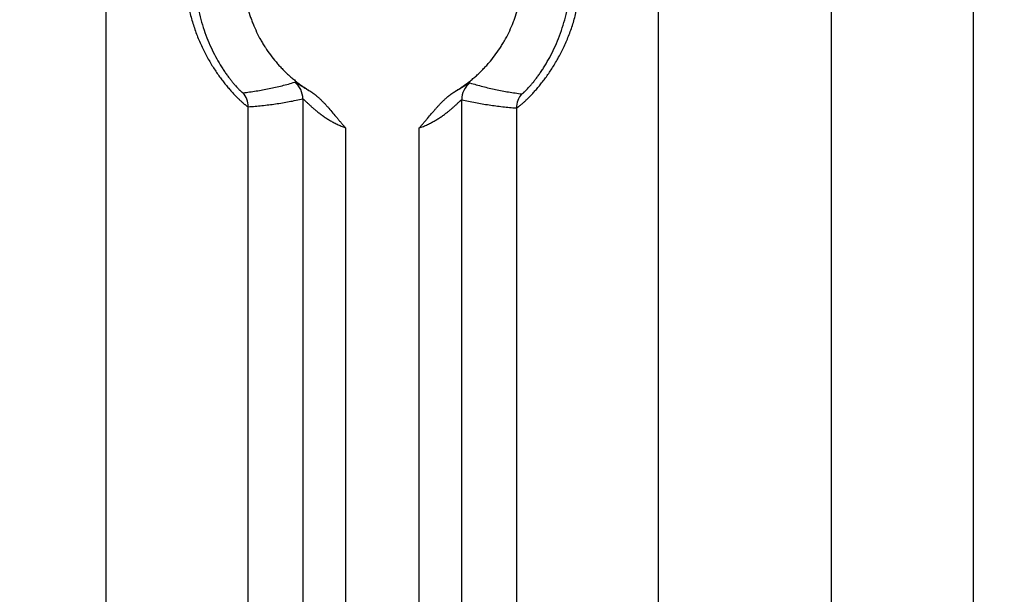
# Model space of a CAD drawing. Header units: inches. Extents: x 0 to 34, y 0 to 22.
# Tile 72 of 224: x 11.605 to 12.298, y 4.95 to 5.355. Entities that reach past the tile are written whole.
import ezdxf

# ---------------------------------------------------------------- set-up
doc = ezdxf.new("R2010")
doc.units = ezdxf.units.IN
doc.header["$LTSCALE"] = 1.87
doc.header["$MEASUREMENT"] = 0
doc.layers.get('0').update_dxf_attribs({"linetype": 'CONTINUOUS'})
doc.layers.add('DIMENSIONS', color=7, linetype='CONTINUOUS')
doc.styles.get("Standard").update_dxf_attribs({"font": 'txt', "width": 0.8})
doc.dimstyles.new('DIMSTYLE_1', dxfattribs={"dimtxt": 0.125, "dimasz": 0.18, "dimexe": 0.125, "dimexo": 0.0625, "dimgap": 0.03125, "dimtad": 0, "dimtih": 1, "dimtoh": 1, "dimdec": 3, "dimzin": 4, "dimdsep": 46, "dimtxsty": 'STANDARD', "dimblk": '_FILLED', "dimblk1": '_FILLED', "dimblk2": '_FILLED', "dimcen": 0.09, "dimadec": 0, "dimazin": 0, "dimtp": 0.01, "dimtm": 0.01, "dimtfac": 1, "dimtdec": 3, "dimtofl": 0, "dimtmove": 0, "dimatfit": 3, "dimldrblk": '_FILLED', "dimfxl": 1, "dimtolj": 1, "dimtzin": 4, "dimarcsym": 0})

# ---------------------------------------------------------------- blocks, each defined once
blk = doc.blocks.new('*D15')
at = {"layer": 'DIMENSIONS', "color": 2, "linetype": 'CONTINUOUS'}
blk.add_line((13.39159, 5.0329), (13.39159, 6.46713), dxfattribs=at)
at = {"layer": 'DIMENSIONS', "color": 2, "linetype": 'CONTINUOUS', "insert": (13.32909, 6.52963), "char_height": 0.125, "width": 1.425, "attachment_point": 1, "rotation": 90, "line_spacing_factor": 0.9}
blk.add_mtext('7.739{\\Ftxt.shx;\\W1.000000;\\H0.125000; }[196.57]', dxfattribs=at)
blk = doc.blocks.new('_FILLED')
at = {"color": 0, "linetype": 'BYBLOCK'}
blk.add_solid([(0, 0), (-1, 0.1736), (-1, -0.1736)], dxfattribs=at)
blk = doc.blocks.new('*D16')
at = {"layer": 'DIMENSIONS', "color": 2, "linetype": 'CONTINUOUS'}
blk.add_line((20.02659, 5.0329), (20.02659, 6.46713), dxfattribs=at)
at = {"layer": 'DIMENSIONS', "color": 2, "linetype": 'CONTINUOUS', "insert": (19.96409, 6.52963), "char_height": 0.125, "width": 1.425, "attachment_point": 1, "rotation": 90, "line_spacing_factor": 0.9}
blk.add_mtext('14.374{\\Ftxt.shx;\\W1.000000;\\H0.125000; }[365.1]', dxfattribs=at)
blk = doc.blocks.new('*D17')
at = {"layer": 'DIMENSIONS', "color": 2, "linetype": 'CONTINUOUS'}
blk.add_line((21.04659, 4.2329), (21.04659, 6.46713), dxfattribs=at)
at = {"layer": 'DIMENSIONS', "color": 2, "linetype": 'CONTINUOUS', "insert": (20.98409, 6.52963), "char_height": 0.125, "width": 1.525, "attachment_point": 1, "rotation": 90, "line_spacing_factor": 0.9}
blk.add_mtext('15.394{\\Ftxt.shx;\\W1.000000;\\H0.125000; }[391.01]', dxfattribs=at)

msp = doc.modelspace()

# ---------------------------------------------------------------- linework, layer by layer
at = {"color": 7, "linetype": 'CONTINUOUS'}
for p, q in [((11.66597, 2.38231), (11.66597, 5.70848)), ((12.05443, 5.70848), (12.05443, 2.38231)), ((12.17635, 2.38231), (12.17635, 5.70848)), ((12.27625, 2.38231), (12.27625, 5.70848)), ((11.80428, 5.29881), (11.80428, 2.79198)), ((11.91613, 2.79257), (11.91613, 5.29822)), ((11.76588, 2.79754), (11.76588, 5.29325)), ((11.95453, 5.2924), (11.95453, 2.7984)), ((11.83425, 5.27852), (11.83425, 2.81227)), ((11.88616, 2.81245), (11.88616, 5.27835))]:
    msp.add_line(p, q, dxfattribs=at)
for centre, start, end in [((11.78927, 5.2988), 0.02158, 51.4271), ((11.93114, 5.29821), 128.09665, 179.97766), ((11.75087, 5.29325), 0.00429, 40.88193), ((11.96954, 5.2924), 138.67006, 179.99394)]:
    msp.add_arc(centre, 0.01501, start, end, dxfattribs=at)
for points, knots in [([(11.76588, 5.48354), (11.76586, 5.48354), (11.76582, 5.48354), (11.76574, 5.48352), (11.76566, 5.48349), (11.76556, 5.48344), (11.76545, 5.48339), (11.76532, 5.48332), (11.76519, 5.48323), (11.76497, 5.48309), (11.76467, 5.48289), (11.76428, 5.4826), (11.76383, 5.48225), (11.76334, 5.48185), (11.76279, 5.4814), (11.7622, 5.48089), (11.76156, 5.48032), (11.76088, 5.4797), (11.76015, 5.47903), (11.7591, 5.47802), (11.75769, 5.47663), (11.75591, 5.47479), (11.75436, 5.47311), (11.75306, 5.47166), (11.7517, 5.47008), (11.74994, 5.46797), (11.74782, 5.46529), (11.74605, 5.46291), (11.74462, 5.46092), (11.74353, 5.45936), (11.74245, 5.45775), (11.74101, 5.45554), (11.73924, 5.45266), (11.73718, 5.44908), (11.73519, 5.44535), (11.73329, 5.44148), (11.73149, 5.43749), (11.72981, 5.43338), (11.72825, 5.42917), (11.72684, 5.42487), (11.72557, 5.42048), (11.72446, 5.41603), (11.72351, 5.41151), (11.72272, 5.40695), (11.72211, 5.40234), (11.72167, 5.39771), (11.7214, 5.39306), (11.72131, 5.38839), (11.7214, 5.38373), (11.72167, 5.37907), (11.72211, 5.37444), (11.72272, 5.36984), (11.72351, 5.36527), (11.72446, 5.36075), (11.72558, 5.3563), (11.72684, 5.35192), (11.72826, 5.34761), (11.73032, 5.34203), (11.73264, 5.33663), (11.73519, 5.33143), (11.73718, 5.3277), (11.73924, 5.32412), (11.74136, 5.3207), (11.74351, 5.31745), (11.74567, 5.31438), (11.74782, 5.31149), (11.74995, 5.30881), (11.75202, 5.30633), (11.75401, 5.30405), (11.75563, 5.3023), (11.75687, 5.30101), (11.758, 5.29985), (11.7591, 5.29876), (11.76015, 5.29776), (11.76109, 5.29689), (11.76197, 5.29611), (11.76279, 5.2954), (11.76334, 5.29494), (11.76384, 5.29454), (11.76428, 5.2942), (11.76468, 5.29391), (11.76497, 5.2937), (11.76519, 5.29356), (11.76532, 5.29348), (11.76545, 5.29341), (11.76556, 5.29335), (11.76566, 5.29331), (11.76574, 5.29327), (11.76582, 5.29326), (11.76586, 5.29325), (11.76588, 5.29325)], [0, 0, 0, 0, 0.000266, 0.000604, 0.001019, 0.001516, 0.002095, 0.002758, 0.003506, 0.004338, 0.006257, 0.008515, 0.011112, 0.014045, 0.017313, 0.020911, 0.024838, 0.029088, 0.033655, 0.038531, 0.049186, 0.060996, 0.073908, 0.08076, 0.087864, 0.102783, 0.118578, 0.135167, 0.143737, 0.152478, 0.161381, 0.170439, 0.18898, 0.208024, 0.227504, 0.247358, 0.267533, 0.287979, 0.308653, 0.329517, 0.350537, 0.371685, 0.392934, 0.414263, 0.435653, 0.457087, 0.478549, 0.500025, 0.521501, 0.542963, 0.564397, 0.585787, 0.607116, 0.628365, 0.649512, 0.670532, 0.691395, 0.712069, 0.752684, 0.772537, 0.792016, 0.811057, 0.829596, 0.847562, 0.86488, 0.881473, 0.897262, 0.912168, 0.926115, 0.939031, 0.945079, 0.950845, 0.961497, 0.966369, 0.970931, 0.979099, 0.982696, 0.985963, 0.988896, 0.991493, 0.99375, 0.995668, 0.996499, 0.997246, 0.997908, 0.998486, 0.998982, 0.999397, 0.999734, 1, 1, 1, 1]), ([(11.95453, 5.2924), (11.95455, 5.2924), (11.95459, 5.2924), (11.95466, 5.29242), (11.95475, 5.29245), (11.95485, 5.29249), (11.95496, 5.29255), (11.95509, 5.29262), (11.95523, 5.29271), (11.95545, 5.29285), (11.95575, 5.29305), (11.95615, 5.29334), (11.95661, 5.29369), (11.95711, 5.29409), (11.95767, 5.29455), (11.95827, 5.29506), (11.95892, 5.29562), (11.95962, 5.29625), (11.96036, 5.29692), (11.96143, 5.29793), (11.96287, 5.29933), (11.96469, 5.30118), (11.96663, 5.30325), (11.96866, 5.30554), (11.97078, 5.30804), (11.97294, 5.31075), (11.97514, 5.31366), (11.97735, 5.31675), (11.97954, 5.32003), (11.9817, 5.32349), (11.98453, 5.32836), (11.98787, 5.3348), (11.99142, 5.34296), (11.99444, 5.35155), (11.99646, 5.35897), (11.99776, 5.36504), (11.99856, 5.36965), (11.99919, 5.3743), (11.99979, 5.38055), (12.00003, 5.38683), (11.99991, 5.39311), (11.99964, 5.39781), (11.99919, 5.40249), (11.99856, 5.40715), (11.99776, 5.41176), (11.99678, 5.41632), (11.99565, 5.42082), (11.99393, 5.4267), (11.99191, 5.43244), (11.98961, 5.438), (11.98777, 5.44203), (11.98583, 5.44593), (11.9838, 5.4497), (11.9817, 5.45331), (11.97954, 5.45676), (11.97735, 5.46004), (11.97514, 5.46314), (11.97294, 5.46605), (11.97111, 5.46833), (11.96967, 5.47006), (11.96862, 5.47129), (11.96759, 5.47246), (11.96658, 5.47358), (11.9656, 5.47464), (11.96435, 5.47596), (11.96287, 5.47746), (11.96119, 5.4791), (11.95989, 5.48031), (11.95892, 5.48117), (11.95827, 5.48174), (11.95767, 5.48225), (11.95711, 5.4827), (11.95661, 5.48311), (11.95615, 5.48345), (11.95575, 5.48374), (11.95545, 5.48395), (11.95523, 5.48409), (11.95509, 5.48417), (11.95496, 5.48424), (11.95485, 5.4843), (11.95475, 5.48435), (11.95466, 5.48438), (11.95459, 5.48439), (11.95455, 5.4844), (11.95453, 5.4844)], [0, 0, 0, 0, 0.000266, 0.000603, 0.001019, 0.001515, 0.002094, 0.002757, 0.003505, 0.004338, 0.006258, 0.008518, 0.011118, 0.014054, 0.017326, 0.020928, 0.024858, 0.02911, 0.033678, 0.038556, 0.049224, 0.061056, 0.073988, 0.087954, 0.102879, 0.118686, 0.135296, 0.15263, 0.170609, 0.18916, 0.20821, 0.247543, 0.288151, 0.329662, 0.371791, 0.39302, 0.414328, 0.435696, 0.457106, 0.499986, 0.521437, 0.542875, 0.564285, 0.585652, 0.60696, 0.62819, 0.64932, 0.670326, 0.711837, 0.732278, 0.752451, 0.772307, 0.79179, 0.81084, 0.82939, 0.84737, 0.864703, 0.881314, 0.89712, 0.904698, 0.912046, 0.919154, 0.926012, 0.932612, 0.938945, 0.950777, 0.961443, 0.970892, 0.975143, 0.979072, 0.982674, 0.985946, 0.988883, 0.991483, 0.993743, 0.995663, 0.996496, 0.997243, 0.997906, 0.998485, 0.998981, 0.999397, 0.999734, 1, 1, 1, 1]), ([(11.95827, 5.30231), (11.95828, 5.30231), (11.95832, 5.30231), (11.95838, 5.30232), (11.95845, 5.30235), (11.95853, 5.30239), (11.95862, 5.30244), (11.95872, 5.3025), (11.95884, 5.30258), (11.95901, 5.30271), (11.95926, 5.3029), (11.95958, 5.30316), (11.95994, 5.30348), (11.96035, 5.30385), (11.96079, 5.30427), (11.96128, 5.30475), (11.9618, 5.30527), (11.96257, 5.30608), (11.96361, 5.30721), (11.96495, 5.30873), (11.9664, 5.31047), (11.96794, 5.3124), (11.96955, 5.31454), (11.97122, 5.31688), (11.97292, 5.3194), (11.97526, 5.32307), (11.97813, 5.32806), (11.98137, 5.33449), (11.98434, 5.34141), (11.98697, 5.34871), (11.98918, 5.35632), (11.99094, 5.36415), (11.99221, 5.37215), (11.99298, 5.38025), (11.99323, 5.3884), (11.99298, 5.39655), (11.99221, 5.40465), (11.99094, 5.41265), (11.98918, 5.42048), (11.98697, 5.42808), (11.98434, 5.43539), (11.98137, 5.4423), (11.97813, 5.44874), (11.97526, 5.45372), (11.97292, 5.4574), (11.97122, 5.45992), (11.96955, 5.46225), (11.96794, 5.46439), (11.9664, 5.46633), (11.96495, 5.46806), (11.96361, 5.46959), (11.96257, 5.47072), (11.9618, 5.47152), (11.96128, 5.47205), (11.96079, 5.47252), (11.96035, 5.47294), (11.95994, 5.47331), (11.95958, 5.47363), (11.95926, 5.4739), (11.95901, 5.47409), (11.95884, 5.47421), (11.95872, 5.47429), (11.95862, 5.47435), (11.95853, 5.47441), (11.95845, 5.47444), (11.95838, 5.47447), (11.95832, 5.47449), (11.95828, 5.47449), (11.95827, 5.47449)], [0, 0, 0, 0, 0.000252, 0.000569, 0.00096, 0.001429, 0.001979, 0.002612, 0.003329, 0.004129, 0.005983, 0.008175, 0.010706, 0.013576, 0.016783, 0.020327, 0.024203, 0.028407, 0.037781, 0.048413, 0.060247, 0.073223, 0.087271, 0.10231, 0.118258, 0.135024, 0.170657, 0.208537, 0.24807, 0.288776, 0.330288, 0.372336, 0.414727, 0.457317, 0.5, 0.542683, 0.585274, 0.627664, 0.669712, 0.711224, 0.75193, 0.791463, 0.829343, 0.864976, 0.881743, 0.89769, 0.912729, 0.926777, 0.939753, 0.951588, 0.962218, 0.971595, 0.975798, 0.979673, 0.983216, 0.986424, 0.989296, 0.991828, 0.99402, 0.995873, 0.996673, 0.997389, 0.998021, 0.998571, 0.99904, 0.999431, 0.999748, 1, 1, 1, 1]), ([(11.76222, 5.47372), (11.7622, 5.47372), (11.76217, 5.47372), (11.76211, 5.4737), (11.76204, 5.47368), (11.76196, 5.47364), (11.76187, 5.47359), (11.76177, 5.47352), (11.76165, 5.47345), (11.76148, 5.47332), (11.76124, 5.47313), (11.76093, 5.47286), (11.76057, 5.47255), (11.76017, 5.47218), (11.75974, 5.47176), (11.75926, 5.47129), (11.75875, 5.47076), (11.75799, 5.46996), (11.75697, 5.46883), (11.75566, 5.46732), (11.75424, 5.4656), (11.75273, 5.46367), (11.75115, 5.46155), (11.74951, 5.45923), (11.74785, 5.45673), (11.74616, 5.45405), (11.74449, 5.45121), (11.74225, 5.44716), (11.73957, 5.44177), (11.73666, 5.43492), (11.73408, 5.42769), (11.73192, 5.42016), (11.73019, 5.4124), (11.72895, 5.40449), (11.72819, 5.39647), (11.72794, 5.3884), (11.72819, 5.38033), (11.72895, 5.37231), (11.7302, 5.36439), (11.73192, 5.35664), (11.73408, 5.34911), (11.73666, 5.34187), (11.73957, 5.33502), (11.74274, 5.32865), (11.74556, 5.32371), (11.74785, 5.32006), (11.74951, 5.31756), (11.75115, 5.31525), (11.75273, 5.31312), (11.75424, 5.3112), (11.75566, 5.30947), (11.75697, 5.30796), (11.75799, 5.30683), (11.75875, 5.30603), (11.75926, 5.30551), (11.75974, 5.30504), (11.76017, 5.30462), (11.76057, 5.30425), (11.76093, 5.30393), (11.76124, 5.30366), (11.76148, 5.30347), (11.76165, 5.30335), (11.76177, 5.30327), (11.76187, 5.30321), (11.76196, 5.30316), (11.76204, 5.30312), (11.76211, 5.30309), (11.76217, 5.30308), (11.7622, 5.30307), (11.76222, 5.30308)], [0, 0, 0, 0, 0.000252, 0.000569, 0.00096, 0.001429, 0.00198, 0.002613, 0.00333, 0.00413, 0.005984, 0.008176, 0.010706, 0.013574, 0.016779, 0.020321, 0.024197, 0.028404, 0.037782, 0.048404, 0.06022, 0.073183, 0.087231, 0.102268, 0.118201, 0.134943, 0.152415, 0.170538, 0.208401, 0.247927, 0.288633, 0.33016, 0.372234, 0.414655, 0.457283, 0.500006, 0.542729, 0.585357, 0.627779, 0.669852, 0.711378, 0.752087, 0.791611, 0.829471, 0.865077, 0.881829, 0.897761, 0.912787, 0.926821, 0.939787, 0.951612, 0.962235, 0.971604, 0.975806, 0.979679, 0.983221, 0.986428, 0.989298, 0.991829, 0.994021, 0.995874, 0.996673, 0.997389, 0.998021, 0.998571, 0.99904, 0.999431, 0.999748, 1, 1, 1, 1]), ([(11.80928, 5.47254), (11.80883, 5.47226), (11.80817, 5.47184), (11.80741, 5.47133), (11.80697, 5.47104), (11.80654, 5.47075), (11.80599, 5.47038), (11.80534, 5.46994), (11.80468, 5.4695), (11.80404, 5.46906), (11.80339, 5.4686), (11.80275, 5.46814), (11.80212, 5.46768), (11.80128, 5.46705), (11.80023, 5.46625), (11.799, 5.46528), (11.79778, 5.46429), (11.79657, 5.46327), (11.79539, 5.46224), (11.79382, 5.46084), (11.79191, 5.45904), (11.78969, 5.45681), (11.78754, 5.45451), (11.78477, 5.45136), (11.78151, 5.44725), (11.77851, 5.44294), (11.77628, 5.43938), (11.77416, 5.43575), (11.77174, 5.4311), (11.76962, 5.4263), (11.76811, 5.42238), (11.76672, 5.41842), (11.76523, 5.41339), (11.76383, 5.40724), (11.76282, 5.40103), (11.76222, 5.39476), (11.76201, 5.38846), (11.76221, 5.38216), (11.76281, 5.37589), (11.76381, 5.36967), (11.7652, 5.36353), (11.76668, 5.3585), (11.76806, 5.35453), (11.76957, 5.35061), (11.77169, 5.34581), (11.7741, 5.34115), (11.77621, 5.33752), (11.77844, 5.33396), (11.78143, 5.32965), (11.78469, 5.32554), (11.78746, 5.32238), (11.7896, 5.32007), (11.79182, 5.31784), (11.79411, 5.31568), (11.79647, 5.31359), (11.79889, 5.31158), (11.80096, 5.30997), (11.80265, 5.30872), (11.80393, 5.30781), (11.80523, 5.30692), (11.80654, 5.30604), (11.80785, 5.30517), (11.80874, 5.30461), (11.80918, 5.30434)], [0, 0, 0, 0, 0.007813, 0.01172, 0.013673, 0.015627, 0.019534, 0.02344, 0.027347, 0.031253, 0.035159, 0.039066, 0.042973, 0.04688, 0.054693, 0.062506, 0.070319, 0.078133, 0.085946, 0.093759, 0.109385, 0.125011, 0.140637, 0.156263, 0.187511, 0.218759, 0.234385, 0.250011, 0.281259, 0.312507, 0.328134, 0.34376, 0.375008, 0.406256, 0.437504, 0.468752, 0.5, 0.531248, 0.562497, 0.593745, 0.624993, 0.656241, 0.671867, 0.687493, 0.718741, 0.749989, 0.765615, 0.781242, 0.81249, 0.843738, 0.859364, 0.87499, 0.890616, 0.906242, 0.921868, 0.937494, 0.95312, 0.960934, 0.968747, 0.97656, 0.984373, 0.992187, 1, 1, 1, 1]), ([(11.91113, 5.30379), (11.91158, 5.30406), (11.91225, 5.30449), (11.91313, 5.30507), (11.91379, 5.30551), (11.91445, 5.30594), (11.91512, 5.30638), (11.91567, 5.30675), (11.91611, 5.30704), (11.91654, 5.30734), (11.91709, 5.30772), (11.91773, 5.30817), (11.91838, 5.30864), (11.91923, 5.30926), (11.92029, 5.31006), (11.92154, 5.31103), (11.92278, 5.31202), (11.92401, 5.31303), (11.92521, 5.31406), (11.9268, 5.31546), (11.92874, 5.31726), (11.93099, 5.31949), (11.93317, 5.3218), (11.93598, 5.32496), (11.9393, 5.32908), (11.94235, 5.33341), (11.94462, 5.33699), (11.94677, 5.34063), (11.94923, 5.34531), (11.95139, 5.35015), (11.95293, 5.35409), (11.95434, 5.35808), (11.95586, 5.36315), (11.95728, 5.36933), (11.95831, 5.3756), (11.95893, 5.38192), (11.95915, 5.38827), (11.95895, 5.39461), (11.95835, 5.40094), (11.95733, 5.40721), (11.95592, 5.4134), (11.95412, 5.41948), (11.95192, 5.42544), (11.94934, 5.43125), (11.9464, 5.43687), (11.9431, 5.4423), (11.93946, 5.4475), (11.93615, 5.45163), (11.93335, 5.4548), (11.93117, 5.45711), (11.92892, 5.45935), (11.9266, 5.46152), (11.92421, 5.46361), (11.92217, 5.46528), (11.9205, 5.46658), (11.91923, 5.46754), (11.91795, 5.46847), (11.91622, 5.46969), (11.91401, 5.47115), (11.91223, 5.4723), (11.91133, 5.47284)], [0, 0, 0, 0, 0.007812, 0.01172, 0.015627, 0.019534, 0.023441, 0.027347, 0.0293, 0.031253, 0.03516, 0.039067, 0.042974, 0.04688, 0.054694, 0.062507, 0.07032, 0.078134, 0.085947, 0.09376, 0.109386, 0.125012, 0.140638, 0.156265, 0.187513, 0.218761, 0.234388, 0.250014, 0.281262, 0.31251, 0.328137, 0.343763, 0.375011, 0.40626, 0.437508, 0.468756, 0.500005, 0.531253, 0.562501, 0.59375, 0.624998, 0.656247, 0.687495, 0.718743, 0.749992, 0.78124, 0.812488, 0.843737, 0.859363, 0.874989, 0.890615, 0.906242, 0.921868, 0.937494, 0.945307, 0.953121, 0.960934, 0.968748, 0.984374, 1, 1, 1, 1]), ([(11.76222, 5.30308), (11.76529, 5.30344), (11.76988, 5.30409), (11.77598, 5.30513), (11.78054, 5.30601), (11.78509, 5.30699), (11.79114, 5.30842), (11.79564, 5.30965), (11.79863, 5.31054)], [0, 0, 0, 0, 0.249274, 0.374016, 0.498865, 0.623854, 0.749018, 1, 1, 1, 1]), ([(11.79863, 5.31054), (11.79863, 5.31054), (11.79865, 5.31055), (11.79868, 5.31055), (11.79871, 5.31054), (11.79876, 5.31053), (11.79884, 5.31051), (11.79895, 5.31047), (11.79907, 5.31041), (11.79921, 5.31034), (11.79938, 5.31026), (11.79963, 5.31012), (11.79999, 5.30991), (11.80048, 5.30962), (11.80104, 5.30927), (11.80167, 5.30888), (11.80237, 5.30845), (11.80313, 5.30797), (11.80396, 5.30746), (11.80485, 5.30691), (11.80581, 5.30633), (11.8072, 5.30551), (11.80829, 5.30488), (11.80903, 5.30446)], [0, 0, 0, 0, 0.001898, 0.00416, 0.00683, 0.009934, 0.0175, 0.026926, 0.038245, 0.051476, 0.066631, 0.083698, 0.123467, 0.170612, 0.224977, 0.286338, 0.354443, 0.429051, 0.509929, 0.596833, 0.689509, 0.787734, 1, 1, 1, 1]), ([(11.91148, 5.30407), (11.91222, 5.30448), (11.91331, 5.30509), (11.9147, 5.30591), (11.91566, 5.30647), (11.91655, 5.30701), (11.91738, 5.30752), (11.91814, 5.30798), (11.91884, 5.30841), (11.91947, 5.30879), (11.92003, 5.30913), (11.92045, 5.30937), (11.92075, 5.30955), (11.92095, 5.30966), (11.92113, 5.30975), (11.92129, 5.30983), (11.92143, 5.3099), (11.92156, 5.30995), (11.92165, 5.30999), (11.92171, 5.31001), (11.92175, 5.31002), (11.92179, 5.31002), (11.92182, 5.31003), (11.92185, 5.31003), (11.92187, 5.31003), (11.92188, 5.31003)], [0, 0, 0, 0, 0.212557, 0.310894, 0.403668, 0.49061, 0.571469, 0.646006, 0.714007, 0.775286, 0.829635, 0.876813, 0.897627, 0.916546, 0.933533, 0.948547, 0.96161, 0.972782, 0.981998, 0.985897, 0.989412, 0.992618, 0.995515, 0.998001, 1, 1, 1, 1]), ([(11.92188, 5.31003), (11.92486, 5.30912), (11.92936, 5.30786), (11.9354, 5.30638), (11.93995, 5.30537), (11.94451, 5.30446), (11.9506, 5.30337), (11.9552, 5.3027), (11.95827, 5.30231)], [0, 0, 0, 0, 0.251056, 0.376239, 0.501234, 0.626077, 0.7508, 1, 1, 1, 1]), ([(11.80918, 5.30434), (11.80934, 5.30424), (11.80959, 5.30409), (11.80991, 5.3039), (11.81015, 5.30375), (11.81038, 5.30359), (11.81069, 5.30338), (11.811, 5.30317), (11.81131, 5.30295), (11.81161, 5.30272), (11.81199, 5.30244), (11.81244, 5.3021), (11.81288, 5.30176), (11.81332, 5.3014), (11.81391, 5.30092), (11.81462, 5.30032), (11.81547, 5.29957), (11.81658, 5.29855), (11.81792, 5.29723), (11.8195, 5.29561), (11.82103, 5.29395), (11.82302, 5.2917), (11.82546, 5.28883), (11.82786, 5.28593), (11.8298, 5.28363), (11.83126, 5.2819), (11.83274, 5.2802), (11.83374, 5.27908), (11.83425, 5.27852)], [0, 0, 0, 0, 0.015627, 0.02344, 0.031251, 0.039062, 0.046873, 0.062501, 0.070316, 0.078131, 0.093758, 0.109381, 0.125005, 0.140631, 0.156257, 0.187508, 0.218758, 0.250009, 0.312508, 0.375007, 0.437507, 0.500006, 0.625004, 0.750002, 0.812501, 0.875, 0.9375, 1, 1, 1, 1]), ([(11.88616, 5.27835), (11.88666, 5.27889), (11.88767, 5.28), (11.88914, 5.28168), (11.8906, 5.28338), (11.89253, 5.28565), (11.89445, 5.28794), (11.89638, 5.29021), (11.89785, 5.29189), (11.89934, 5.29356), (11.90087, 5.2952), (11.90217, 5.29653), (11.90324, 5.29758), (11.90405, 5.29835), (11.90487, 5.2991), (11.90557, 5.29972), (11.90614, 5.3002), (11.90657, 5.30056), (11.907, 5.30091), (11.90744, 5.30126), (11.90788, 5.3016), (11.90825, 5.30189), (11.90855, 5.30211), (11.90878, 5.30227), (11.90901, 5.30244), (11.90923, 5.3026), (11.90946, 5.30276), (11.90966, 5.30289), (11.90981, 5.303), (11.90992, 5.30308), (11.91004, 5.30316), (11.91015, 5.30324), (11.91027, 5.30332), (11.91039, 5.30339), (11.91051, 5.30346), (11.91063, 5.30353), (11.91075, 5.30359), (11.91092, 5.30367), (11.91105, 5.30374), (11.91113, 5.30379)], [0, 0, 0, 0, 0.062499, 0.125, 0.187499, 0.249998, 0.374996, 0.437495, 0.499994, 0.562493, 0.624992, 0.687489, 0.718739, 0.749989, 0.781238, 0.812487, 0.828112, 0.843737, 0.859362, 0.874987, 0.890612, 0.906236, 0.914048, 0.921862, 0.929675, 0.937486, 0.945294, 0.953106, 0.957016, 0.960928, 0.964843, 0.968755, 0.972664, 0.976567, 0.980468, 0.984371, 0.988279, 0.992189, 1, 1, 1, 1]), ([(11.76588, 5.29325), (11.76908, 5.29347), (11.77389, 5.29388), (11.78028, 5.29462), (11.78509, 5.29526), (11.78989, 5.296), (11.7963, 5.29711), (11.80109, 5.29809), (11.80428, 5.29881)], [0, 0, 0, 0, 0.248109, 0.372511, 0.497206, 0.622245, 0.747685, 1, 1, 1, 1]), ([(11.80428, 5.29881), (11.80428, 5.29881), (11.8043, 5.29881), (11.80433, 5.29881), (11.80436, 5.2988), (11.80439, 5.29878), (11.80443, 5.29876), (11.80448, 5.29873), (11.80453, 5.2987), (11.80461, 5.29864), (11.80472, 5.29856), (11.80486, 5.29843), (11.80503, 5.29829), (11.80521, 5.29813), (11.80541, 5.29794), (11.80572, 5.29766), (11.80613, 5.29726), (11.80668, 5.29674), (11.80729, 5.29616), (11.80796, 5.29553), (11.80867, 5.29485), (11.80944, 5.29414), (11.81025, 5.29341), (11.8111, 5.29265), (11.81232, 5.29159), (11.81359, 5.29052), (11.81493, 5.28945), (11.81598, 5.28863), (11.81707, 5.28781), (11.81859, 5.28672), (11.82057, 5.28537), (11.82307, 5.28381), (11.8257, 5.28232), (11.82798, 5.28116), (11.82986, 5.28029), (11.83131, 5.27966), (11.83277, 5.27907), (11.83375, 5.2787), (11.83425, 5.27852)], [0, 0, 0, 0, 0.000549, 0.001242, 0.002112, 0.003175, 0.00444, 0.005909, 0.007584, 0.009467, 0.013848, 0.019041, 0.025028, 0.031782, 0.039275, 0.047478, 0.065898, 0.086797, 0.109934, 0.135086, 0.162052, 0.190649, 0.220718, 0.252122, 0.28474, 0.353215, 0.388905, 0.425467, 0.462841, 0.500973, 0.579306, 0.660102, 0.742999, 0.827604, 0.87041, 0.913462, 0.956686, 1, 1, 1, 1]), ([(11.88616, 5.27835), (11.88665, 5.27852), (11.88764, 5.27888), (11.8891, 5.27945), (11.89054, 5.28006), (11.89243, 5.28091), (11.89471, 5.28205), (11.89734, 5.2835), (11.89984, 5.28504), (11.9022, 5.28661), (11.90442, 5.28822), (11.90649, 5.28982), (11.90811, 5.29115), (11.90932, 5.29219), (11.91018, 5.29294), (11.91099, 5.29366), (11.91175, 5.29435), (11.91247, 5.29501), (11.91313, 5.29563), (11.91373, 5.2962), (11.91428, 5.29671), (11.9147, 5.2971), (11.915, 5.29738), (11.9152, 5.29756), (11.91539, 5.29772), (11.91555, 5.29786), (11.91569, 5.29797), (11.9158, 5.29806), (11.91588, 5.29811), (11.91594, 5.29815), (11.916, 5.29818), (11.91605, 5.29821), (11.91608, 5.29822), (11.91611, 5.29822), (11.91612, 5.29822), (11.91613, 5.29822)], [0, 0, 0, 0, 0.043437, 0.086783, 0.129955, 0.172878, 0.257704, 0.340796, 0.421753, 0.500208, 0.575786, 0.648057, 0.716497, 0.749074, 0.780421, 0.81042, 0.838932, 0.865797, 0.890834, 0.913843, 0.934612, 0.952912, 0.96106, 0.9685, 0.975202, 0.981136, 0.986277, 0.990607, 0.992468, 0.994126, 0.996825, 0.997878, 0.998751, 0.999452, 1, 1, 1, 1]), ([(11.91613, 5.29822), (11.91931, 5.29748), (11.92411, 5.29646), (11.93052, 5.29531), (11.93532, 5.29454), (11.94012, 5.29386), (11.94652, 5.29309), (11.95132, 5.29264), (11.95453, 5.2924)], [0, 0, 0, 0, 0.252407, 0.377868, 0.502914, 0.627601, 0.751981, 1, 1, 1, 1])]:
    msp.add_open_spline(points, degree=3, knots=knots, dxfattribs=at)

# ---------------------------------------------------------------- dimensions: what is measured, and where the dimension line sits
at = {"layer": 'DIMENSIONS', "color": 2, "linetype": 'CONTINUOUS'}
for feature_location, offset, origin, picture, middle in [((21.04659, 4.2329), (0, 2.23423), (5.65259, 4.1704), '*D17', (21.04659, 7.29213)), ((13.39159, 5.0329), (0, 1.43423), (5.65259, 4.9704), '*D15', (13.39159, 7.24213)), ((20.02659, 5.0329), (0, 1.43423), (5.65259, 4.9704), '*D16', (20.02659, 7.24213))]:
    dim = msp.add_ordinate_dim(feature_location=feature_location, offset=offset, dtype=1, origin=origin, dimstyle='DIMSTYLE_1', dxfattribs=at)
    dim.commit()
    dim.dimension.update_dxf_attribs({"geometry": picture, "text_midpoint": middle})

doc.saveas('drawing.dxf')
